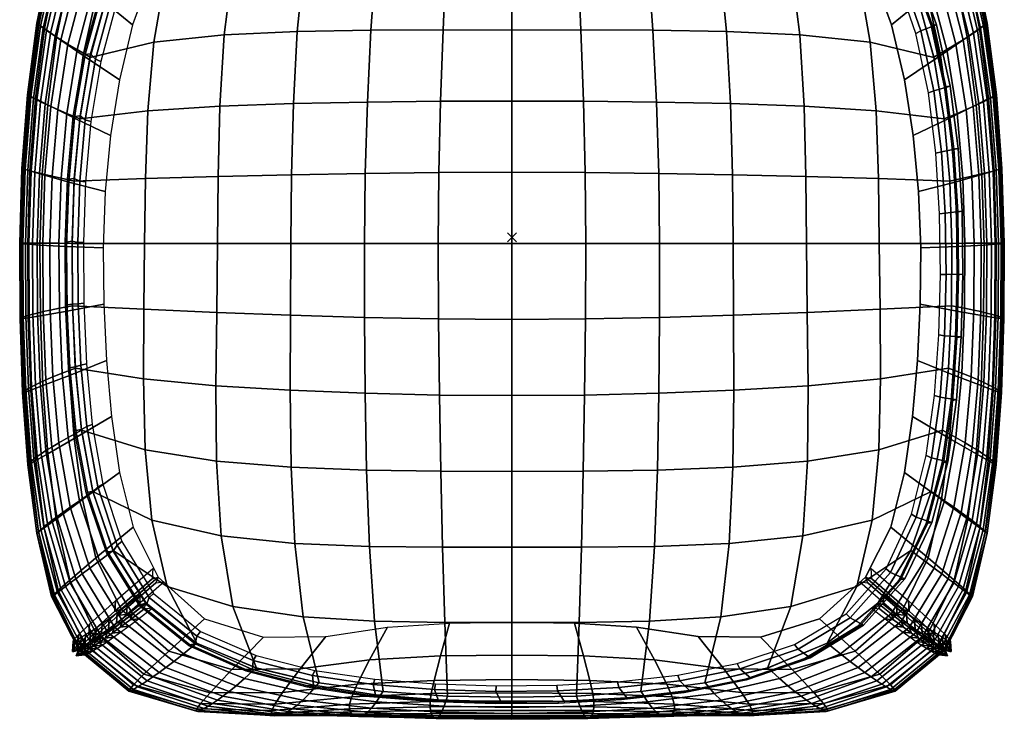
# Model space of a CAD drawing. Header units: inches. Extents: x -28 to 347, y 450 to 546.
# Tile 19 of 30: x 319 to 341, y 491 to 506. Entities that reach past the tile are written whole.
import ezdxf

# ---------------------------------------------------------------- set-up
doc = ezdxf.new("R2010")
doc.units = ezdxf.units.IN
doc.header["$MEASUREMENT"] = 0
doc.header["$PDMODE"] = 3
doc.header["$PDSIZE"] = 0.1
for name, color, linetype in [('A-FURN-3-NODE', 7, 'Continuous'), ('A-FURN-3-OPENEST-SEAT-FABRIC-BASE', 144, 'Continuous'), ('A-FURN-3-OPENEST-SEAT-FABRIC-SURFACE', 141, 'Continuous'), ('A-FURN-3-OPENEST-SEAT-FRAME', 254, 'Continuous'), ('A-FURN-3-OPENEST-SEAT-THREAD', 254, 'Continuous')]:
    doc.layers.add(name, color=color, linetype=linetype)

# ---------------------------------------------------------------- blocks, each defined once
blk = doc.blocks.new('SOPN-XX-3D-3')
at = {"layer": 'A-FURN-3-NODE'}
blk.add_point((0, 0), dxfattribs=at)
at = {"layer": 'A-FURN-3-OPENEST-SEAT-FRAME'}
for points, invisible_edges in [([(-1.272, 8.553), (-2.545, 8.468), (-2.769, -8.67, 0), (-1.384, -8.582, 0)], 10), ([(0.003, 8.58), (-1.272, 8.553), (-1.384, -8.582, 0), (0.003, -8.56, 0)], 10), ([(0.003, -8.56, 0), (0.003, 8.58), (1.279, 8.553), (1.39, -8.582, 0)], 5), ([(1.39, -8.582, 0), (1.279, 8.553), (2.551, 8.468), (2.775, -8.67, 0)], 5), ([(-2.769, -8.67, 0), (-2.545, 8.468), (-3.811, 8.312), (-4.14, -8.875, 0)], 5), ([(4.147, -8.875, 0), (2.775, -8.67, 0), (2.551, 8.468), (3.817, 8.312)], 10), ([(-5.061, 8.058), (-5.523, -8.893, 0), (-4.14, -8.875, 0), (-3.811, 8.312)], 5), ([(3.817, 8.312), (5.067, 8.058), (5.529, -8.893, 0), (4.147, -8.875, 0)], 10), ([(-5.523, -8.893, 0), (-5.061, 8.058), (-6.268, 7.65), (-6.839, -8.484, 0)], 5), ([(6.845, -8.484, 0), (5.529, -8.893, 0), (5.067, 8.058), (6.274, 7.65)], 10), ([(-7.328, 6.953), (-7.863, -7.556, 0), (-6.839, -8.484, 0), (-6.268, 7.65)], 5), ([(6.274, 7.65), (7.334, 6.953), (7.869, -7.556, 0), (6.845, -8.484, 0)], 10), ([(-7.863, -7.556, 0), (-7.328, 6.953), (-8.005, 5.904, 0), (-8.425, -6.443, 0)], 5), ([(8.431, -6.443, 0), (7.869, -7.556, 0), (7.334, 6.953), (8.012, 5.904, 0)], 10), ([(-8.436, 4.728, 0), (-8.724, -5.227, 0), (-8.425, -6.443, 0), (-8.005, 5.904, 0)], 5), ([(8.012, 5.904, 0), (8.443, 4.728, 0), (8.731, -5.227, 0), (8.431, -6.443, 0)], 10), ([(-8.724, -5.227, 0), (-8.436, 4.728, 0), (-8.728, 3.509, 0), (-8.906, -3.986, 0)], 5), ([(8.913, -3.986, 0), (8.731, -5.227, 0), (8.443, 4.728, 0), (8.734, 3.509, 0)], 10), ([(-8.923, 2.27, 0), (-9.017, -2.737), (-8.906, -3.986, 0), (-8.728, 3.509, 0)], 5), ([(8.734, 3.509, 0), (8.929, 2.27, 0), (9.023, -2.737), (8.913, -3.986, 0)], 10), ([(-9.017, -2.737), (-8.923, 2.27, 0), (-9.041, 1.022, 0), (-9.075, -1.485, 0)], 5), ([(9.081, -1.485, 0), (9.023, -2.737), (8.929, 2.27, 0), (9.047, 1.022, 0)], 10), ([(-9.088, -0.231, 0), (-9.075, -1.485, 0), (-9.075, -1.485, 0), (-9.041, 1.022, 0)], 4), ([(9.047, 1.022, 0), (9.094, -0.231, 0), (9.081, -1.485, 0)], 8)]:
    blk.add_3dface(points, dxfattribs=dict(at, invisible_edges=invisible_edges))
at = {"layer": 'A-FURN-3-OPENEST-SEAT-FABRIC-BASE'}
mesh = blk.add_polymesh((13, 17), dxfattribs=at)
for k, corner in enumerate([(-7.863, -7.556, 0), (-8.688, -8.273, 0.231), (-9.263, -8.787, 1.028), (-9.513, -9.026, 2.098), (-9.613, -9.136, 3.215), (-9.633, -9.177, 4.342), (-9.602, -9.174, 5.47), (-9.537, -9.142, 6.595), (-9.453, -9.093, 7.719), (-9.355, -9.032, 8.841), (-9.245, -8.961, 9.962), (-9.123, -8.88, 11.08), (-8.987, -8.786, 12.196), (-8.832, -8.675, 13.308), (-8.652, -8.543, 14.413), (-8.431, -8.375, 15.507), (-8.13, -8.138, 16.566), (-8.425, -6.443, 0), (-9.251, -7.131, 0.23), (-9.833, -7.623, 1.026), (-10.091, -7.849, 2.096), (-10.202, -7.953, 3.214), (-10.236, -7.99, 4.341), (-10.219, -7.984, 5.468), (-10.171, -7.951, 6.594), (-10.103, -7.9, 7.718), (-10.021, -7.839, 8.84), (-9.928, -7.768, 9.961), (-9.821, -7.687, 11.079), (-9.698, -7.594, 12.195), (-9.555, -7.486, 13.307), (-9.383, -7.358, 14.413), (-9.168, -7.196, 15.506), (-8.869, -6.967, 16.566), (-8.724, -5.227, 0), (-9.551, -5.833, 0.229), (-10.137, -6.265, 1.022), (-10.403, -6.462, 2.092), (-10.524, -6.551, 3.21), (-10.568, -6.582, 4.337), (-10.564, -6.574, 5.465), (-10.529, -6.542, 6.591), (-10.474, -6.495, 7.715), (-10.407, -6.437, 8.838), (-10.327, -6.372, 9.959), (-10.232, -6.298, 11.078), (-10.121, -6.214, 12.194), (-9.987, -6.116, 13.306), (-9.823, -6.001, 14.412), (-9.613, -5.857, 15.506), (-9.316, -5.655, 16.566), (-8.906, -3.986, 0), (-9.731, -4.471, 0.227), (-10.321, -4.811, 1.016), (-10.59, -4.966, 2.085), (-10.715, -5.035, 3.204), (-10.765, -5.057, 4.331), (-10.766, -5.048, 5.46), (-10.738, -5.019, 6.586), (-10.69, -4.979, 7.711), (-10.629, -4.93, 8.834), (-10.556, -4.875, 9.955), (-10.468, -4.813, 11.075), (-10.362, -4.743, 12.192), (-10.234, -4.663, 13.305), (-10.074, -4.569, 14.411), (-9.867, -4.453, 15.506), (-9.571, -4.29, 16.566), (-9.017, -2.737, 0), (-9.839, -3.068, 0.224), (-10.429, -3.297, 1.009), (-10.701, -3.398, 2.077), (-10.827, -3.443, 3.196), (-10.878, -3.456, 4.324), (-10.882, -3.448, 5.453), (-10.855, -3.426, 6.58), (-10.81, -3.396, 7.705), (-10.751, -3.36, 8.829), (-10.681, -3.32, 9.951), (-10.595, -3.276, 11.071), (-10.492, -3.225, 12.189), (-10.365, -3.169, 13.303), (-10.207, -3.102, 14.41), (-10.002, -3.021, 15.505), (-9.708, -2.909, 16.566), (-9.075, -1.485, 0), (-9.893, -1.642, 0.221), (-10.484, -1.743, 1), (-10.757, -1.786, 2.068), (-10.882, -1.805, 3.187), (-10.934, -1.808, 4.316), (-10.937, -1.802, 5.445), (-10.911, -1.79, 6.573), (-10.866, -1.773, 7.699), (-10.808, -1.753, 8.824), (-10.737, -1.732, 9.947), (-10.652, -1.708, 11.067), (-10.55, -1.681, 12.186), (-10.424, -1.651, 13.3), (-10.267, -1.617, 14.408), (-10.062, -1.576, 15.504), (-9.769, -1.521, 16.566), (-9.088, -0.231, 0), (-9.903, -0.205, 0.217), (-10.495, -0.171, 0.991), (-10.768, -0.151, 2.058), (-10.893, -0.143, 3.178), (-10.943, -0.138, 4.307), (-10.946, -0.134, 5.437), (-10.919, -0.132, 6.566), (-10.874, -0.13, 7.693), (-10.815, -0.128, 8.818), (-10.745, -0.127, 9.942), (-10.66, -0.126, 11.063), (-10.558, -0.125, 12.182), (-10.432, -0.124, 13.298), (-10.276, -0.125, 14.407), (-10.072, -0.127, 15.503), (-9.78, -0.133, 16.566), (-9.041, 1.022, 0), (-9.852, 1.232, 0.214), (-10.445, 1.401, 0.982), (-10.718, 1.482, 2.048), (-10.842, 1.518, 3.168), (-10.892, 1.532, 4.298), (-10.895, 1.532, 5.429), (-10.868, 1.525, 6.559), (-10.823, 1.512, 7.686), (-10.765, 1.495, 8.812), (-10.694, 1.477, 9.937), (-10.61, 1.456, 11.059), (-10.508, 1.431, 12.179), (-10.383, 1.402, 13.295), (-10.227, 1.367, 14.405), (-10.025, 1.321, 15.503), (-9.734, 1.255, 16.566), (-8.923, 2.27, 0), (-9.73, 2.654, 0.211), (-10.323, 2.95, 0.973), (-10.597, 3.09, 2.039), (-10.72, 3.152, 3.159), (-10.769, 3.175, 4.29), (-10.771, 3.174, 5.422), (-10.743, 3.157, 6.552), (-10.697, 3.131, 7.68), (-10.638, 3.098, 8.807), (-10.568, 3.061, 9.932), (-10.483, 3.019, 11.055), (-10.381, 2.971, 12.176), (-10.256, 2.914, 13.293), (-10.1, 2.847, 14.404), (-9.898, 2.761, 15.502), (-9.609, 2.638, 16.566), (-8.728, 3.509, 0), (-9.531, 4.046, 0.208), (-10.124, 4.454, 0.966), (-10.396, 4.647, 2.031), (-10.517, 4.733, 3.152), (-10.563, 4.765, 4.283), (-10.562, 4.762, 5.415), (-10.531, 4.739, 6.546), (-10.482, 4.702, 7.675), (-10.42, 4.656, 8.802), (-10.347, 4.604, 9.928), (-10.259, 4.545, 11.052), (-10.155, 4.477, 12.173), (-10.028, 4.397, 13.291), (-9.872, 4.302, 14.402), (-9.669, 4.181, 15.501), (-9.381, 4.008, 16.566), (-8.436, 4.728, 0), (-9.237, 5.387, 0.206), (-9.828, 5.886, 0.96), (-10.097, 6.122, 2.024), (-10.212, 6.227, 3.145), (-10.252, 6.268, 4.277), (-10.244, 6.266, 5.41), (-10.206, 6.238, 6.541), (-10.15, 6.194, 7.67), (-10.081, 6.14, 8.798), (-10.001, 6.077, 9.925), (-9.907, 6.005, 11.049), (-9.797, 5.922, 12.171), (-9.666, 5.825, 13.289), (-9.507, 5.708, 14.401), (-9.302, 5.559, 15.501), (-9.014, 5.346, 16.566), (-8.005, 5.904, 0), (-8.803, 6.645, 0.204), (-9.39, 7.204, 0.956), (-9.653, 7.469, 2.02), (-9.76, 7.588, 3.141), (-9.79, 7.635, 4.273), (-9.771, 7.635, 5.406), (-9.722, 7.605, 6.538), (-9.653, 7.558, 7.667), (-9.573, 7.499, 8.796), (-9.481, 7.43, 9.922), (-9.377, 7.351, 11.047), (-9.257, 7.26, 12.17), (-9.118, 7.152, 13.288), (-8.953, 7.022, 14.4), (-8.745, 6.855, 15.5), (-8.455, 6.616, 16.566), (-7.328, 6.953, 0), (-8.123, 7.723, 0.204), (-8.706, 8.305, 0.954), (-8.962, 8.582, 2.018), (-9.06, 8.709, 3.14), (-9.08, 8.761, 4.272), (-9.049, 8.765, 5.405), (-8.987, 8.738, 6.537), (-8.906, 8.693, 7.666), (-8.813, 8.636, 8.795), (-8.708, 8.569, 9.922), (-8.593, 8.49, 11.047), (-8.463, 8.398, 12.169), (-8.315, 8.289, 13.288), (-8.143, 8.155, 14.4), (-7.931, 7.984, 15.5), (-7.64, 7.735, 16.566)]):
    mesh.set_mesh_vertex(divmod(k, 17), corner)
mesh = blk.add_polymesh((13, 17), dxfattribs=at)
for k, corner in enumerate([(8.136, -8.138, 16.566), (8.437, -8.375, 15.507), (8.658, -8.543, 14.413), (8.839, -8.675, 13.308), (8.993, -8.786, 12.196), (9.13, -8.88, 11.08), (9.251, -8.961, 9.962), (9.361, -9.032, 8.841), (9.459, -9.093, 7.719), (9.544, -9.142, 6.595), (9.608, -9.174, 5.47), (9.639, -9.177, 4.342), (9.619, -9.136, 3.215), (9.519, -9.026, 2.098), (9.27, -8.787, 1.028), (8.694, -8.273, 0.231), (7.869, -7.556, 0), (8.875, -6.967, 16.566), (9.174, -7.196, 15.506), (9.389, -7.358, 14.413), (9.561, -7.486, 13.307), (9.704, -7.594, 12.195), (9.827, -7.687, 11.079), (9.934, -7.768, 9.961), (10.027, -7.839, 8.84), (10.109, -7.9, 7.718), (10.177, -7.951, 6.594), (10.225, -7.984, 5.468), (10.242, -7.99, 4.341), (10.208, -7.953, 3.214), (10.097, -7.849, 2.096), (9.839, -7.623, 1.026), (9.257, -7.131, 0.23), (8.431, -6.443, 0), (9.323, -5.655, 16.566), (9.619, -5.857, 15.506), (9.829, -6.001, 14.412), (9.993, -6.116, 13.306), (10.127, -6.214, 12.194), (10.239, -6.298, 11.078), (10.333, -6.372, 9.959), (10.413, -6.437, 8.838), (10.481, -6.495, 7.715), (10.535, -6.542, 6.591), (10.57, -6.574, 5.465), (10.574, -6.582, 4.337), (10.53, -6.551, 3.21), (10.41, -6.462, 2.092), (10.144, -6.265, 1.022), (9.557, -5.833, 0.229), (8.731, -5.227, 0), (9.578, -4.29, 16.566), (9.873, -4.453, 15.506), (10.08, -4.569, 14.411), (10.24, -4.663, 13.305), (10.368, -4.743, 12.192), (10.474, -4.813, 11.075), (10.562, -4.875, 9.955), (10.635, -4.93, 8.834), (10.696, -4.979, 7.711), (10.744, -5.019, 6.586), (10.773, -5.048, 5.46), (10.771, -5.057, 4.331), (10.721, -5.035, 3.204), (10.597, -4.966, 2.085), (10.327, -4.811, 1.016), (9.737, -4.471, 0.227), (8.913, -3.986, 0), (9.714, -2.909, 16.566), (10.008, -3.021, 15.505), (10.213, -3.102, 14.41), (10.372, -3.169, 13.303), (10.498, -3.225, 12.189), (10.601, -3.276, 11.071), (10.687, -3.32, 9.951), (10.758, -3.36, 8.829), (10.816, -3.396, 7.705), (10.862, -3.426, 6.58), (10.888, -3.448, 5.453), (10.884, -3.456, 4.324), (10.833, -3.443, 3.196), (10.707, -3.398, 2.077), (10.436, -3.297, 1.009), (9.845, -3.068, 0.224), (9.023, -2.737), (9.776, -1.521, 16.566), (10.068, -1.576, 15.504), (10.273, -1.617, 14.408), (10.43, -1.651, 13.3), (10.556, -1.681, 12.186), (10.659, -1.708, 11.067), (10.743, -1.732, 9.947), (10.814, -1.753, 8.824), (10.872, -1.773, 7.699), (10.917, -1.79, 6.573), (10.943, -1.802, 5.445), (10.94, -1.808, 4.316), (10.888, -1.805, 3.187), (10.763, -1.786, 2.068), (10.491, -1.743, 1), (9.899, -1.642, 0.221), (9.081, -1.485, 0), (9.787, -0.133, 16.566), (10.078, -0.127, 15.503), (10.282, -0.125, 14.407), (10.438, -0.124, 13.298), (10.564, -0.125, 12.182), (10.666, -0.126, 11.063), (10.751, -0.127, 9.942), (10.822, -0.128, 8.818), (10.88, -0.13, 7.693), (10.926, -0.132, 6.566), (10.952, -0.134, 5.437), (10.949, -0.138, 4.307), (10.899, -0.143, 3.178), (10.774, -0.151, 2.058), (10.501, -0.171, 0.991), (9.909, -0.205, 0.217), (9.094, -0.231, 0), (9.74, 1.255, 16.566), (10.031, 1.321, 15.503), (10.233, 1.367, 14.405), (10.389, 1.402, 13.295), (10.514, 1.431, 12.179), (10.616, 1.456, 11.059), (10.701, 1.477, 9.937), (10.771, 1.495, 8.812), (10.829, 1.512, 7.686), (10.874, 1.525, 6.559), (10.901, 1.532, 5.429), (10.899, 1.532, 4.298), (10.848, 1.518, 3.168), (10.724, 1.482, 2.048), (10.451, 1.401, 0.982), (9.858, 1.232, 0.214), (9.047, 1.022, 0), (9.615, 2.638, 16.566), (9.905, 2.761, 15.502), (10.107, 2.847, 14.404), (10.262, 2.914, 13.293), (10.387, 2.971, 12.176), (10.489, 3.019, 11.055), (10.574, 3.061, 9.932), (10.645, 3.098, 8.807), (10.703, 3.131, 7.68), (10.75, 3.157, 6.552), (10.777, 3.174, 5.422), (10.775, 3.175, 4.29), (10.726, 3.152, 3.159), (10.603, 3.09, 2.039), (10.33, 2.95, 0.973), (9.736, 2.654, 0.211), (8.929, 2.27, 0), (9.387, 4.008, 16.566), (9.676, 4.181, 15.501), (9.878, 4.302, 14.402), (10.035, 4.397, 13.291), (10.161, 4.477, 12.173), (10.265, 4.545, 11.052), (10.353, 4.604, 9.928), (10.426, 4.656, 8.802), (10.488, 4.702, 7.675), (10.538, 4.739, 6.546), (10.568, 4.762, 5.415), (10.57, 4.765, 4.283), (10.523, 4.733, 3.152), (10.403, 4.647, 2.031), (10.13, 4.454, 0.966), (9.537, 4.046, 0.208), (8.734, 3.509, 0), (9.02, 5.346, 16.566), (9.309, 5.559, 15.501), (9.513, 5.708, 14.401), (9.673, 5.825, 13.289), (9.804, 5.922, 12.171), (9.913, 6.005, 11.049), (10.007, 6.077, 9.925), (10.087, 6.14, 8.798), (10.156, 6.194, 7.67), (10.213, 6.238, 6.541), (10.25, 6.266, 5.41), (10.258, 6.268, 4.277), (10.218, 6.227, 3.145), (10.103, 6.122, 2.024), (9.834, 5.886, 0.96), (9.243, 5.387, 0.206), (8.443, 4.728, 0), (8.461, 6.616, 16.566), (8.751, 6.855, 15.5), (8.959, 7.022, 14.4), (9.125, 7.152, 13.288), (9.264, 7.26, 12.17), (9.383, 7.351, 11.047), (9.487, 7.43, 9.922), (9.579, 7.499, 8.796), (9.66, 7.558, 7.667), (9.728, 7.605, 6.538), (9.777, 7.635, 5.406), (9.796, 7.635, 4.273), (9.766, 7.588, 3.141), (9.659, 7.469, 2.02), (9.396, 7.204, 0.956), (8.809, 6.645, 0.204), (8.012, 5.904, 0), (7.646, 7.735, 16.566), (7.937, 7.984, 15.5), (8.149, 8.155, 14.4), (8.321, 8.289, 13.288), (8.469, 8.398, 12.169), (8.599, 8.49, 11.047), (8.715, 8.569, 9.922), (8.819, 8.636, 8.795), (8.912, 8.693, 7.666), (8.994, 8.738, 6.537), (9.055, 8.765, 5.405), (9.086, 8.761, 4.272), (9.066, 8.709, 3.14), (8.968, 8.582, 2.018), (8.712, 8.305, 0.954), (8.129, 7.723, 0.204), (7.334, 6.953)]):
    mesh.set_mesh_vertex(divmod(k, 17), corner)
mesh = blk.add_polymesh((13, 17), dxfattribs=at)
for k, corner in enumerate([(-8.13, -8.138, 16.566), (-8.431, -8.375, 15.507), (-8.652, -8.543, 14.413), (-8.832, -8.675, 13.308), (-8.987, -8.786, 12.196), (-9.123, -8.88, 11.08), (-9.245, -8.961, 9.962), (-9.355, -9.032, 8.841), (-9.453, -9.093, 7.719), (-9.537, -9.142, 6.595), (-9.602, -9.174, 5.47), (-9.633, -9.177, 4.342), (-9.613, -9.136, 3.215), (-9.513, -9.026, 2.098), (-9.263, -8.787, 1.028), (-8.688, -8.273, 0.231), (-7.863, -7.556, 0), (-7.01, -9.025, 16.566), (-7.3, -9.264, 15.507), (-7.515, -9.432, 14.413), (-7.693, -9.567, 13.308), (-7.847, -9.68, 12.196), (-7.984, -9.777, 11.08), (-8.108, -9.861, 9.962), (-8.221, -9.936, 8.841), (-8.324, -10.001, 7.719), (-8.413, -10.054, 6.595), (-8.482, -10.089, 5.47), (-8.52, -10.096, 4.342), (-8.507, -10.057, 3.215), (-8.416, -9.95, 2.098), (-8.181, -9.714, 1.028), (-7.63, -9.201, 0.231), (-6.839, -8.484, 0), (-5.686, -9.577, 16.566), (-5.943, -9.814, 15.507), (-6.133, -9.978, 14.413), (-6.29, -10.105, 13.308), (-6.426, -10.209, 12.196), (-6.547, -10.295, 11.08), (-6.657, -10.368, 9.962), (-6.756, -10.43, 8.841), (-6.845, -10.481, 7.719), (-6.923, -10.521, 6.595), (-6.984, -10.543, 5.47), (-7.016, -10.538, 4.342), (-7.004, -10.489, 3.215), (-6.923, -10.372, 2.098), (-6.713, -10.129, 1.028), (-6.225, -9.611, 0.231), (-5.523, -8.893), (-4.29, -9.911, 16.566), (-4.497, -10.143, 15.507), (-4.65, -10.296, 14.413), (-4.776, -10.407, 13.308), (-4.884, -10.488, 12.196), (-4.981, -10.547, 11.08), (-5.067, -10.59, 9.962), (-5.146, -10.62, 8.841), (-5.216, -10.639, 7.719), (-5.278, -10.646, 6.595), (-5.325, -10.637, 5.47), (-5.35, -10.602, 4.342), (-5.338, -10.526, 3.215), (-5.272, -10.387, 2.098), (-5.102, -10.126, 1.028), (-4.707, -9.598, 0.231), (-4.14, -8.875, 0), (-2.866, -10.104, 16.566), (-3.012, -10.333, 15.507), (-3.119, -10.473, 14.413), (-3.207, -10.563, 13.308), (-3.284, -10.619, 12.196), (-3.352, -10.648, 11.08), (-3.413, -10.658, 9.962), (-3.469, -10.652, 8.841), (-3.519, -10.633, 7.719), (-3.562, -10.603, 6.595), (-3.596, -10.557, 5.47), (-3.614, -10.489, 4.342), (-3.607, -10.383, 3.215), (-3.56, -10.218, 2.098), (-3.442, -9.938, 1.028), (-3.165, -9.397, 0.231), (-2.769, -8.67, 0), (-1.433, -10.202, 16.566), (-1.508, -10.428, 15.507), (-1.563, -10.563, 14.413), (-1.609, -10.644, 13.308), (-1.648, -10.688, 12.196), (-1.683, -10.703, 11.08), (-1.715, -10.697, 9.962), (-1.744, -10.674, 8.841), (-1.769, -10.638, 7.719), (-1.792, -10.59, 6.595), (-1.809, -10.528, 5.47), (-1.819, -10.444, 4.342), (-1.815, -10.324, 3.215), (-1.791, -10.147, 2.098), (-1.73, -9.858, 1.028), (-1.588, -9.311, 0.231), (-1.384, -8.582, 0), (0.003, -10.231, 16.566), (0.003, -10.456, 15.507), (0.003, -10.589, 14.413), (0.003, -10.668, 13.308), (0.003, -10.709, 12.196), (0.003, -10.72, 11.08), (0.003, -10.71, 9.962), (0.003, -10.682, 8.841), (0.003, -10.641, 7.719), (0.003, -10.589, 6.595), (0.003, -10.522, 5.47), (0.003, -10.434, 4.342), (0.003, -10.31, 3.215), (0.003, -10.13, 2.098), (0.003, -9.838, 1.028), (0.003, -9.29, 0.231), (0.003, -8.56, 0), (1.439, -10.202, 16.566), (1.514, -10.428, 15.507), (1.569, -10.563, 14.413), (1.615, -10.644, 13.308), (1.654, -10.688, 12.196), (1.689, -10.703, 11.08), (1.721, -10.697, 9.962), (1.75, -10.674, 8.841), (1.776, -10.638, 7.719), (1.798, -10.59, 6.595), (1.816, -10.528, 5.47), (1.825, -10.444, 4.342), (1.821, -10.324, 3.215), (1.798, -10.147, 2.098), (1.737, -9.858, 1.028), (1.595, -9.311, 0.231), (1.39, -8.582, 0), (2.873, -10.104, 16.566), (3.018, -10.333, 15.507), (3.125, -10.473, 14.413), (3.214, -10.563, 13.308), (3.29, -10.619, 12.196), (3.358, -10.648, 11.08), (3.419, -10.658, 9.962), (3.475, -10.652, 8.841), (3.525, -10.633, 7.719), (3.569, -10.603, 6.595), (3.602, -10.557, 5.47), (3.62, -10.489, 4.342), (3.613, -10.383, 3.215), (3.567, -10.218, 2.098), (3.448, -9.938, 1.028), (3.172, -9.397, 0.231), (2.775, -8.67, 0), (4.296, -9.911, 16.566), (4.503, -10.143, 15.507), (4.656, -10.296, 14.413), (4.782, -10.407, 13.308), (4.891, -10.488, 12.196), (4.987, -10.547, 11.08), (5.073, -10.59, 9.962), (5.152, -10.62, 8.841), (5.223, -10.639, 7.719), (5.284, -10.646, 6.595), (5.331, -10.637, 5.47), (5.356, -10.602, 4.342), (5.345, -10.526, 3.215), (5.278, -10.387, 2.098), (5.108, -10.126, 1.028), (4.713, -9.598, 0.231), (4.147, -8.875, 0), (5.692, -9.577, 16.566), (5.95, -9.814, 15.507), (6.14, -9.978, 14.413), (6.297, -10.105, 13.308), (6.433, -10.209, 12.196), (6.554, -10.295, 11.08), (6.663, -10.368, 9.962), (6.762, -10.43, 8.841), (6.851, -10.481, 7.719), (6.93, -10.521, 6.595), (6.99, -10.543, 5.47), (7.023, -10.538, 4.342), (7.01, -10.489, 3.215), (6.929, -10.372, 2.098), (6.72, -10.129, 1.028), (6.231, -9.611, 0.231), (5.529, -8.893, 0), (7.016, -9.025, 16.566), (7.306, -9.264, 15.507), (7.521, -9.432, 14.413), (7.699, -9.567, 13.308), (7.853, -9.68, 12.196), (7.99, -9.777, 11.08), (8.115, -9.861, 9.962), (8.227, -9.936, 8.841), (8.33, -10.001, 7.719), (8.419, -10.054, 6.595), (8.488, -10.089, 5.47), (8.526, -10.096, 4.342), (8.513, -10.057, 3.215), (8.423, -9.95, 2.098), (8.187, -9.714, 1.028), (7.637, -9.201, 0.231), (6.845, -8.484, 0), (8.136, -8.138, 16.566), (8.437, -8.375, 15.507), (8.658, -8.543, 14.413), (8.839, -8.675, 13.308), (8.993, -8.786, 12.196), (9.13, -8.88, 11.08), (9.251, -8.961, 9.962), (9.361, -9.032, 8.841), (9.459, -9.093, 7.719), (9.544, -9.142, 6.595), (9.608, -9.174, 5.47), (9.639, -9.177, 4.342), (9.619, -9.136, 3.215), (9.519, -9.026, 2.098), (9.27, -8.787, 1.028), (8.694, -8.273, 0.231), (7.869, -7.556, 0)]):
    mesh.set_mesh_vertex(divmod(k, 17), corner)
at = {"layer": 'A-FURN-3-OPENEST-SEAT-FABRIC-SURFACE'}
mesh = blk.add_polymesh((13, 13), dxfattribs=at)
for k, corner in enumerate([(-8.13, -8.138, 16.566), (-7.005, -9.028, 16.566), (-5.68, -9.579, 16.566), (-4.284, -9.911, 16.566), (-2.863, -10.105, 16.566), (-1.431, -10.202, 16.566), (0.003, -10.231, 16.566), (1.438, -10.202, 16.566), (2.869, -10.105, 16.566), (4.291, -9.911, 16.566), (5.686, -9.579, 16.566), (7.011, -9.028, 16.566), (8.136, -8.138, 16.566), (-8.87, -6.964, 16.566), (-7.663, -7.763, 16.606), (-6.202, -8.211, 16.668), (-4.64, -8.438, 16.74), (-3.054, -8.536, 16.807), (-1.492, -8.564, 16.857), (0.003, -8.565, 16.877), (1.499, -8.564, 16.857), (3.06, -8.536, 16.807), (4.646, -8.438, 16.74), (6.208, -8.211, 16.668), (7.669, -7.763, 16.606), (8.876, -6.964, 16.566), (-9.317, -5.651, 16.566), (-8.009, -6.287, 16.667), (-6.466, -6.638, 16.789), (-4.827, -6.809, 16.914), (-3.167, -6.878, 17.023), (-1.541, -6.892, 17.102), (0.003, -6.891, 17.132), (1.547, -6.892, 17.102), (3.173, -6.878, 17.023), (4.834, -6.809, 16.914), (6.473, -6.638, 16.789), (8.015, -6.287, 16.667), (9.323, -5.651, 16.566), (-9.572, -4.287, 16.566), (-8.157, -4.723, 16.737), (-6.569, -4.975, 16.911), (-4.908, -5.111, 17.074), (-3.23, -5.177, 17.206), (-1.581, -5.203, 17.297), (0.003, -5.208, 17.333), (1.587, -5.203, 17.297), (3.236, -5.177, 17.206), (4.914, -5.111, 17.074), (6.575, -4.975, 16.911), (8.163, -4.723, 16.737), (9.578, -4.287, 16.566), (-9.708, -2.906, 16.566), (-8.195, -3.142, 16.801), (-6.583, -3.298, 17.016), (-4.929, -3.401, 17.201), (-3.263, -3.468, 17.34), (-1.611, -3.507, 17.431), (0.003, -3.519, 17.466), (1.617, -3.507, 17.431), (3.269, -3.468, 17.34), (4.935, -3.401, 17.201), (6.589, -3.298, 17.016), (8.201, -3.142, 16.801), (9.714, -2.906, 16.566), (-9.769, -1.52, 16.566), (-8.183, -1.597, 16.849), (-6.562, -1.666, 17.09), (-4.923, -1.727, 17.286), (-3.276, -1.778, 17.424), (-1.631, -1.813, 17.511), (0.003, -1.827, 17.544), (1.637, -1.813, 17.511), (3.282, -1.778, 17.424), (4.929, -1.727, 17.286), (6.569, -1.666, 17.09), (8.19, -1.597, 16.849), (9.776, -1.52, 16.566), (-9.78, -0.133, 16.566), (-8.167, -0.133, 16.868), (-6.544, -0.133, 17.117), (-4.914, -0.133, 17.315), (-3.278, -0.133, 17.451), (-1.638, -0.133, 17.535), (0.003, -0.133, 17.566), (1.645, -0.133, 17.535), (3.284, -0.133, 17.451), (4.92, -0.133, 17.315), (6.55, -0.133, 17.117), (8.173, -0.133, 16.868), (9.787, -0.133, 16.566), (-9.734, 1.254, 16.566), (-8.149, 1.312, 16.848), (-6.532, 1.357, 17.085), (-4.899, 1.394, 17.277), (-3.26, 1.424, 17.411), (-1.623, 1.444, 17.494), (0.003, 1.452, 17.526), (1.629, 1.444, 17.494), (3.266, 1.424, 17.411), (4.906, 1.394, 17.277), (6.538, 1.357, 17.085), (8.155, 1.312, 16.848), (9.741, 1.254, 16.566), (-9.609, 2.636, 16.566), (-8.095, 2.818, 16.799), (-6.495, 2.918, 17.008), (-4.858, 2.978, 17.186), (-3.212, 3.012, 17.318), (-1.584, 3.03, 17.404), (0.003, 3.035, 17.437), (1.59, 3.03, 17.404), (3.218, 3.012, 17.318), (4.864, 2.978, 17.186), (6.501, 2.918, 17.008), (8.101, 2.818, 16.799), (9.615, 2.636, 16.566), (-9.381, 4.005, 16.566), (-7.965, 4.344, 16.734), (-6.398, 4.507, 16.902), (-4.771, 4.583, 17.057), (-3.133, 4.612, 17.181), (-1.529, 4.616, 17.266), (0.003, 4.614, 17.299), (1.535, 4.616, 17.266), (3.139, 4.612, 17.181), (4.777, 4.583, 17.057), (6.404, 4.507, 16.902), (7.971, 4.344, 16.734), (9.388, 4.005, 16.566), (-9.015, 5.343, 16.566), (-7.706, 5.841, 16.665), (-6.198, 6.072, 16.781), (-4.614, 6.171, 16.899), (-3.018, 6.199, 17.001), (-1.463, 6.194, 17.075), (0.003, 6.187, 17.103), (1.469, 6.194, 17.075), (3.025, 6.199, 17.001), (4.62, 6.171, 16.899), (6.204, 6.072, 16.781), (7.712, 5.841, 16.665), (9.021, 5.343, 16.566), (-8.456, 6.613, 16.566), (-7.251, 7.242, 16.605), (-5.84, 7.547, 16.664), (-4.356, 7.691, 16.731), (-2.858, 7.746, 16.794), (-1.392, 7.756, 16.84), (0.003, 7.753, 16.859), (1.398, 7.756, 16.84), (2.865, 7.746, 16.794), (4.362, 7.691, 16.731), (5.846, 7.547, 16.664), (7.258, 7.242, 16.605), (8.462, 6.613, 16.566), (-7.64, 7.735, 16.566), (-6.52, 8.44, 16.566), (-5.257, 8.833, 16.566), (-3.956, 9.071, 16.566), (-2.641, 9.213, 16.566), (-1.32, 9.288, 16.566), (0.003, 9.311, 16.566), (1.326, 9.288, 16.566), (2.647, 9.213, 16.566), (3.962, 9.071, 16.566), (5.263, 8.833, 16.566), (6.526, 8.44, 16.566), (7.646, 7.735, 16.566)]):
    mesh.set_mesh_vertex(divmod(k, 13), corner)
at = {"layer": 'A-FURN-3-OPENEST-SEAT-THREAD'}
mesh = blk.add_polymesh((2, 48), dxfattribs=dict(at, n_close=True))
for k, corner in enumerate([(-6.556, 8.591, 16.504), (-5.214, 8.999, 16.504), (-3.832, 9.241, 16.504), (-2.435, 9.38, 16.504), (-1.034, 9.448, 16.504), (0.37, 9.459, 16.504), (1.772, 9.418, 16.504), (3.171, 9.313, 16.504), (4.561, 9.119, 16.504), (5.922, 8.79, 16.504), (7.186, 8.207, 16.504), (8.185, 7.258, 16.504), (8.88, 6.048, 16.504), (9.35, 4.729, 16.504), (9.652, 3.36, 16.504), (9.831, 1.969, 16.504), (9.918, 0.569, 16.504), (9.936, -0.834, 16.504), (9.899, -2.237, 16.504), (9.798, -3.636, 16.504), (9.598, -5.024, 16.504), (9.24, -6.378, 16.504), (8.637, -7.634, 16.504), (7.716, -8.667, 16.504), (6.531, -9.395, 16.504), (5.209, -9.852, 16.504), (3.835, -10.13, 16.504), (2.441, -10.289, 16.504), (1.04, -10.365, 16.504), (-0.363, -10.379, 16.504), (-1.766, -10.335, 16.504), (-3.164, -10.22, 16.504), (-4.551, -10.007, 16.504), (-5.906, -9.652, 16.504), (-7.184, -9.083, 16.504), (-8.273, -8.201, 16.504), (-9.017, -7.012, 16.504), (-9.469, -5.683, 16.504), (-9.726, -4.303, 16.504), (-9.863, -2.907, 16.504), (-9.925, -1.505, 16.504), (-9.935, -0.101, 16.504), (-9.886, 1.302, 16.504), (-9.756, 2.699, 16.504), (-9.521, 4.082, 16.504), (-9.144, 5.434, 16.504), (-8.574, 6.716, 16.504), (-7.748, 7.85, 16.504), (-6.538, 8.565, 16.646), (-5.199, 8.971, 16.646), (-3.821, 9.211, 16.646), (-2.429, 9.351, 16.646), (-1.031, 9.418, 16.646), (0.369, 9.429, 16.646), (1.767, 9.388, 16.646), (3.163, 9.283, 16.646), (4.548, 9.091, 16.646), (5.906, 8.764, 16.646), (7.167, 8.184, 16.646), (8.163, 7.237, 16.646), (8.855, 6.03, 16.646), (9.323, 4.715, 16.646), (9.623, 3.35, 16.646), (9.802, 1.962, 16.646), (9.888, 0.566, 16.646), (9.906, -0.833, 16.646), (9.869, -2.232, 16.646), (9.769, -3.628, 16.646), (9.57, -5.012, 16.646), (9.213, -6.361, 16.646), (8.613, -7.615, 16.646), (7.696, -8.645, 16.646), (6.514, -9.37, 16.646), (5.194, -9.824, 16.646), (3.824, -10.101, 16.646), (2.434, -10.26, 16.646), (1.037, -10.335, 16.646), (-0.362, -10.349, 16.646), (-1.761, -10.305, 16.646), (-3.155, -10.191, 16.646), (-4.538, -9.979, 16.646), (-5.89, -9.627, 16.646), (-7.165, -9.06, 16.646), (-8.251, -8.181, 16.646), (-8.992, -6.994, 16.646), (-9.441, -5.669, 16.646), (-9.697, -4.293, 16.646), (-9.833, -2.9, 16.646), (-9.895, -1.502, 16.646), (-9.905, -0.102, 16.646), (-9.856, 1.297, 16.646), (-9.727, 2.69, 16.646), (-9.493, 4.07, 16.646), (-9.118, 5.418, 16.646), (-8.55, 6.697, 16.646), (-7.727, 7.828, 16.646)]):
    mesh.set_mesh_vertex(divmod(k, 48), corner)
mesh = blk.add_polymesh((2, 48), dxfattribs=dict(at, n_close=True))
for k, corner in enumerate([(-6.538, 8.565, 16.646), (-5.199, 8.971, 16.646), (-3.821, 9.211, 16.646), (-2.429, 9.351, 16.646), (-1.031, 9.418, 16.646), (0.369, 9.429, 16.646), (1.767, 9.388, 16.646), (3.163, 9.283, 16.646), (4.548, 9.091, 16.646), (5.906, 8.764, 16.646), (7.167, 8.184, 16.646), (8.163, 7.237, 16.646), (8.855, 6.03, 16.646), (9.323, 4.715, 16.646), (9.623, 3.35, 16.646), (9.802, 1.962, 16.646), (9.888, 0.566, 16.646), (9.906, -0.833, 16.646), (9.869, -2.232, 16.646), (9.769, -3.628, 16.646), (9.57, -5.012, 16.646), (9.213, -6.361, 16.646), (8.613, -7.615, 16.646), (7.696, -8.645, 16.646), (6.514, -9.37, 16.646), (5.194, -9.824, 16.646), (3.824, -10.101, 16.646), (2.434, -10.26, 16.646), (1.037, -10.335, 16.646), (-0.362, -10.349, 16.646), (-1.761, -10.305, 16.646), (-3.155, -10.191, 16.646), (-4.538, -9.979, 16.646), (-5.89, -9.627, 16.646), (-7.165, -9.06, 16.646), (-8.251, -8.181, 16.646), (-8.992, -6.994, 16.646), (-9.441, -5.669, 16.646), (-9.697, -4.293, 16.646), (-9.833, -2.9, 16.646), (-9.895, -1.502, 16.646), (-9.905, -0.102, 16.646), (-9.856, 1.297, 16.646), (-9.727, 2.69, 16.646), (-9.493, 4.07, 16.646), (-9.118, 5.418, 16.646), (-8.55, 6.697, 16.646), (-7.727, 7.828, 16.646), (-6.414, 8.583, 16.566), (-5.075, 8.988, 16.566), (-3.697, 9.229, 16.566), (-2.305, 9.368, 16.566), (-0.907, 9.436, 16.566), (0.492, 9.447, 16.566), (1.891, 9.406, 16.566), (3.286, 9.301, 16.566), (4.672, 9.109, 16.566), (6.03, 8.781, 16.566), (7.291, 8.202, 16.566), (8.287, 7.255, 16.566), (8.979, 6.048, 16.566), (9.446, 4.732, 16.566), (9.747, 3.367, 16.566), (9.926, 1.98, 16.566), (10.012, 0.584, 16.566), (10.03, -0.816, 16.566), (9.993, -2.214, 16.566), (9.892, -3.61, 16.566), (9.694, -4.994, 16.566), (9.337, -6.344, 16.566), (8.737, -7.598, 16.566), (7.82, -8.628, 16.566), (6.637, -9.352, 16.566), (5.318, -9.807, 16.566), (3.948, -10.083, 16.566), (2.558, -10.242, 16.566), (1.161, -10.318, 16.566), (-0.239, -10.331, 16.566), (-1.637, -10.288, 16.566), (-3.032, -10.173, 16.566), (-4.414, -9.962, 16.566), (-5.766, -9.609, 16.566), (-7.042, -9.042, 16.566), (-8.127, -8.163, 16.566), (-8.868, -6.976, 16.566), (-9.317, -5.651, 16.566), (-9.573, -4.275, 16.566), (-9.71, -2.882, 16.566), (-9.771, -1.484, 16.566), (-9.781, -0.084, 16.566), (-9.732, 1.314, 16.566), (-9.603, 2.708, 16.566), (-9.369, 4.088, 16.566), (-8.994, 5.436, 16.566), (-8.426, 6.714, 16.566), (-7.603, 7.846, 16.566)]):
    mesh.set_mesh_vertex(divmod(k, 48), corner)
mesh = blk.add_polymesh((2, 48), dxfattribs=dict(at, n_close=True))
for k, corner in enumerate([(-6.414, 8.583, 16.566), (-5.075, 8.988, 16.566), (-3.697, 9.229, 16.566), (-2.305, 9.368, 16.566), (-0.907, 9.436, 16.566), (0.492, 9.447, 16.566), (1.891, 9.406, 16.566), (3.286, 9.301, 16.566), (4.672, 9.109, 16.566), (6.03, 8.781, 16.566), (7.291, 8.202, 16.566), (8.287, 7.255, 16.566), (8.979, 6.048, 16.566), (9.446, 4.732, 16.566), (9.747, 3.367, 16.566), (9.926, 1.98, 16.566), (10.012, 0.584, 16.566), (10.03, -0.816, 16.566), (9.993, -2.214, 16.566), (9.892, -3.61, 16.566), (9.694, -4.994, 16.566), (9.337, -6.344, 16.566), (8.737, -7.598, 16.566), (7.82, -8.628, 16.566), (6.637, -9.352, 16.566), (5.318, -9.807, 16.566), (3.948, -10.083, 16.566), (2.558, -10.242, 16.566), (1.161, -10.318, 16.566), (-0.239, -10.331, 16.566), (-1.637, -10.288, 16.566), (-3.032, -10.173, 16.566), (-4.414, -9.962, 16.566), (-5.766, -9.609, 16.566), (-7.042, -9.042, 16.566), (-8.127, -8.163, 16.566), (-8.868, -6.976, 16.566), (-9.317, -5.651, 16.566), (-9.573, -4.275, 16.566), (-9.71, -2.882, 16.566), (-9.771, -1.484, 16.566), (-9.781, -0.084, 16.566), (-9.732, 1.314, 16.566), (-9.603, 2.708, 16.566), (-9.369, 4.088, 16.566), (-8.994, 5.436, 16.566), (-8.426, 6.714, 16.566), (-7.603, 7.846, 16.566), (-6.387, 8.35, 16.746), (-5.078, 8.739, 16.746), (-3.731, 8.97, 16.746), (-2.371, 9.103, 16.746), (-1.006, 9.168, 16.746), (0.36, 9.18, 16.746), (1.726, 9.14, 16.746), (3.089, 9.04, 16.746), (4.442, 8.856, 16.746), (5.77, 8.544, 16.746), (7.007, 7.99, 16.746), (7.98, 7.064, 16.746), (8.648, 5.881, 16.746), (9.096, 4.594, 16.746), (9.385, 3.26, 16.746), (9.556, 1.905, 16.746), (9.639, 0.541, 16.746), (9.656, -0.825, 16.746), (9.621, -2.191, 16.746), (9.525, -3.554, 16.746), (9.335, -4.906, 16.746), (8.995, -6.226, 16.746), (8.419, -7.455, 16.746), (7.524, -8.462, 16.746), (6.365, -9.161, 16.746), (5.074, -9.596, 16.746), (3.734, -9.861, 16.746), (2.377, -10.013, 16.746), (1.012, -10.086, 16.746), (-0.354, -10.099, 16.746), (-1.72, -10.057, 16.746), (-3.082, -9.949, 16.746), (-4.433, -9.748, 16.746), (-5.756, -9.412, 16.746), (-7.006, -8.867, 16.746), (-8.065, -8.007, 16.746), (-8.779, -6.844, 16.746), (-9.209, -5.547, 16.746), (-9.454, -4.203, 16.746), (-9.586, -2.843, 16.746), (-9.645, -1.477, 16.746), (-9.655, -0.11, 16.746), (-9.609, 1.255, 16.746), (-9.486, 2.617, 16.746), (-9.261, 3.965, 16.746), (-8.901, 5.283, 16.746), (-8.354, 6.535, 16.746), (-7.553, 7.642, 16.746)]):
    mesh.set_mesh_vertex(divmod(k, 48), corner)
mesh = blk.add_polymesh((2, 48), dxfattribs=dict(at, n_close=True))
for k, corner in enumerate([(-6.387, 8.35, 16.746), (-5.078, 8.739, 16.746), (-3.731, 8.97, 16.746), (-2.371, 9.103, 16.746), (-1.006, 9.168, 16.746), (0.36, 9.18, 16.746), (1.726, 9.14, 16.746), (3.089, 9.04, 16.746), (4.442, 8.856, 16.746), (5.77, 8.544, 16.746), (7.007, 7.99, 16.746), (7.98, 7.064, 16.746), (8.648, 5.881, 16.746), (9.096, 4.594, 16.746), (9.385, 3.26, 16.746), (9.556, 1.905, 16.746), (9.639, 0.541, 16.746), (9.656, -0.825, 16.746), (9.621, -2.191, 16.746), (9.525, -3.554, 16.746), (9.335, -4.906, 16.746), (8.995, -6.226, 16.746), (8.419, -7.455, 16.746), (7.524, -8.462, 16.746), (6.365, -9.161, 16.746), (5.074, -9.596, 16.746), (3.734, -9.861, 16.746), (2.377, -10.013, 16.746), (1.012, -10.086, 16.746), (-0.354, -10.099, 16.746), (-1.72, -10.057, 16.746), (-3.082, -9.949, 16.746), (-4.433, -9.748, 16.746), (-5.756, -9.412, 16.746), (-7.006, -8.867, 16.746), (-8.065, -8.007, 16.746), (-8.779, -6.844, 16.746), (-9.209, -5.547, 16.746), (-9.454, -4.203, 16.746), (-9.586, -2.843, 16.746), (-9.645, -1.477, 16.746), (-9.655, -0.11, 16.746), (-9.609, 1.255, 16.746), (-9.486, 2.617, 16.746), (-9.261, 3.965, 16.746), (-8.901, 5.283, 16.746), (-8.354, 6.535, 16.746), (-7.553, 7.642, 16.746), (-6.311, 8.243, 16.629), (-5.017, 8.623, 16.629), (-3.686, 8.849, 16.629), (-2.343, 8.98, 16.629), (-0.994, 9.044, 16.629), (0.356, 9.055, 16.629), (1.706, 9.016, 16.629), (3.052, 8.918, 16.629), (4.389, 8.739, 16.629), (5.703, 8.434, 16.629), (6.927, 7.892, 16.629), (7.888, 6.978, 16.629), (8.544, 5.807, 16.629), (8.983, 4.534, 16.629), (9.266, 3.215, 16.629), (9.433, 1.876, 16.629), (9.514, 0.529, 16.629), (9.531, -0.821, 16.629), (9.497, -2.17, 16.629), (9.403, -3.517, 16.629), (9.218, -4.853, 16.629), (8.886, -6.159, 16.629), (8.322, -7.375, 16.629), (7.438, -8.371, 16.629), (6.29, -9.057, 16.629), (5.013, -9.482, 16.629), (3.69, -9.741, 16.629), (2.348, -9.89, 16.629), (1, -9.961, 16.629), (-0.35, -9.974, 16.629), (-1.699, -9.934, 16.629), (-3.045, -9.828, 16.629), (-4.38, -9.632, 16.629), (-5.689, -9.304, 16.629), (-6.927, -8.77, 16.629), (-7.972, -7.92, 16.629), (-8.673, -6.768, 16.629), (-9.093, -5.486, 16.629), (-9.333, -4.158, 16.629), (-9.462, -2.814, 16.629), (-9.52, -1.465, 16.629), (-9.53, -0.115, 16.629), (-9.485, 1.235, 16.629), (-9.363, 2.58, 16.629), (-9.143, 3.912, 16.629), (-8.79, 5.215, 16.629), (-8.254, 6.453, 16.629), (-7.466, 7.549, 16.629)]):
    mesh.set_mesh_vertex(divmod(k, 48), corner)
mesh = blk.add_polymesh((2, 17), dxfattribs=at)
for k, corner in enumerate([(-8.003, -7.593, 0), (-8.833, -8.314, 0.237), (-9.41, -8.83, 1.051), (-9.656, -9.066, 2.124), (-9.754, -9.174, 3.24), (-9.773, -9.214, 4.365), (-9.741, -9.21, 5.49), (-9.677, -9.179, 6.614), (-9.592, -9.129, 7.735), (-9.494, -9.068, 8.855), (-9.385, -8.997, 9.973), (-9.263, -8.916, 11.09), (-9.127, -8.822, 12.203), (-8.972, -8.712, 13.313), (-8.792, -8.58, 14.416), (-8.572, -8.413, 15.508), (-8.271, -8.175, 16.566), (-7.988, -7.367, 0), (-8.818, -8.088, 0.237), (-9.394, -8.603, 1.051), (-9.641, -8.839, 2.124), (-9.739, -8.947, 3.24), (-9.758, -8.988, 4.365), (-9.726, -8.984, 5.49), (-9.662, -8.952, 6.614), (-9.577, -8.903, 7.735), (-9.479, -8.842, 8.855), (-9.37, -8.771, 9.973), (-9.248, -8.69, 11.09), (-9.112, -8.596, 12.203), (-8.957, -8.486, 13.313), (-8.777, -8.353, 14.416), (-8.557, -8.186, 15.508), (-8.256, -7.949, 16.566)]):
    mesh.set_mesh_vertex(divmod(k, 17), corner)
mesh = blk.add_polymesh((2, 17), dxfattribs=at)
for k, corner in enumerate([(8.271, -8.175, 16.566), (8.572, -8.413, 15.508), (8.792, -8.58, 14.416), (8.972, -8.712, 13.313), (9.127, -8.822, 12.203), (9.263, -8.916, 11.09), (9.385, -8.997, 9.973), (9.494, -9.068, 8.855), (9.592, -9.129, 7.735), (9.677, -9.179, 6.614), (9.741, -9.21, 5.49), (9.773, -9.214, 4.365), (9.754, -9.174, 3.24), (9.656, -9.066, 2.124), (9.41, -8.83, 1.051), (8.833, -8.314, 0.237), (8.003, -7.593, 0), (8.256, -7.949, 16.566), (8.557, -8.186, 15.508), (8.777, -8.353, 14.416), (8.957, -8.486, 13.313), (9.112, -8.596, 12.203), (9.248, -8.69, 11.09), (9.37, -8.771, 9.973), (9.479, -8.842, 8.855), (9.577, -8.903, 7.735), (9.662, -8.952, 6.614), (9.726, -8.984, 5.49), (9.758, -8.988, 4.365), (9.739, -8.947, 3.24), (9.641, -8.839, 2.124), (9.394, -8.603, 1.051), (8.818, -8.088, 0.237), (7.988, -7.367, 0)]):
    mesh.set_mesh_vertex(divmod(k, 17), corner)
mesh = blk.add_polymesh((2, 17), dxfattribs=at)
for k, corner in enumerate([(-7.869, -7.556, 0), (-8.698, -8.277, 0.237), (-9.275, -8.793, 1.051), (-9.522, -9.028, 2.124), (-9.62, -9.136, 3.24), (-9.639, -9.177, 4.365), (-9.607, -9.173, 5.49), (-9.542, -9.141, 6.614), (-9.458, -9.092, 7.735), (-9.359, -9.031, 8.855), (-9.25, -8.96, 9.973), (-9.129, -8.879, 11.09), (-8.992, -8.785, 12.203), (-8.838, -8.675, 13.313), (-8.658, -8.542, 14.416), (-8.437, -8.375, 15.508), (-8.136, -8.138, 16.566), (-8.003, -7.593, 0), (-8.833, -8.314, 0.237), (-9.41, -8.83, 1.051), (-9.656, -9.066, 2.124), (-9.754, -9.174, 3.24), (-9.773, -9.214, 4.365), (-9.741, -9.21, 5.49), (-9.677, -9.179, 6.614), (-9.592, -9.129, 7.735), (-9.494, -9.068, 8.855), (-9.385, -8.997, 9.973), (-9.263, -8.916, 11.09), (-9.127, -8.822, 12.203), (-8.972, -8.712, 13.313), (-8.792, -8.58, 14.416), (-8.572, -8.413, 15.508), (-8.271, -8.175, 16.566)]):
    mesh.set_mesh_vertex(divmod(k, 17), corner)
mesh = blk.add_polymesh((2, 17), dxfattribs=at)
for k, corner in enumerate([(-7.92, -7.686, 0), (-8.749, -8.407, 0.237), (-9.326, -8.923, 1.051), (-9.572, -9.158, 2.124), (-9.67, -9.267, 3.24), (-9.69, -9.307, 4.365), (-9.658, -9.303, 5.49), (-9.593, -9.271, 6.614), (-9.509, -9.222, 7.735), (-9.41, -9.161, 8.855), (-9.301, -9.09, 9.973), (-9.179, -9.009, 11.09), (-9.043, -8.915, 12.203), (-8.889, -8.805, 13.313), (-8.708, -8.673, 14.416), (-8.488, -8.505, 15.508), (-8.187, -8.268, 16.566), (-7.869, -7.556, 0), (-8.698, -8.277, 0.237), (-9.275, -8.793, 1.051), (-9.522, -9.028, 2.124), (-9.62, -9.136, 3.24), (-9.639, -9.177, 4.365), (-9.607, -9.173, 5.49), (-9.542, -9.141, 6.614), (-9.458, -9.092, 7.735), (-9.359, -9.031, 8.855), (-9.25, -8.96, 9.973), (-9.129, -8.879, 11.09), (-8.992, -8.785, 12.203), (-8.838, -8.675, 13.313), (-8.658, -8.542, 14.416), (-8.437, -8.375, 15.508), (-8.136, -8.138, 16.566)]):
    mesh.set_mesh_vertex(divmod(k, 17), corner)
mesh = blk.add_polymesh((2, 17), dxfattribs=at)
for k, corner in enumerate([(-7.732, -7.664, 0), (-8.562, -8.385, 0.237), (-9.139, -8.901, 1.051), (-9.385, -9.136, 2.124), (-9.483, -9.245, 3.24), (-9.502, -9.285, 4.365), (-9.47, -9.281, 5.49), (-9.406, -9.249, 6.614), (-9.321, -9.2, 7.735), (-9.223, -9.139, 8.855), (-9.114, -9.068, 9.973), (-8.992, -8.987, 11.09), (-8.856, -8.893, 12.203), (-8.701, -8.783, 13.313), (-8.521, -8.651, 14.416), (-8.301, -8.483, 15.508), (-8, -8.246, 16.566), (-7.92, -7.686, 0), (-8.749, -8.407, 0.237), (-9.326, -8.923, 1.051), (-9.572, -9.158, 2.124), (-9.67, -9.267, 3.24), (-9.69, -9.307, 4.365), (-9.658, -9.303, 5.49), (-9.593, -9.271, 6.614), (-9.509, -9.222, 7.735), (-9.41, -9.161, 8.855), (-9.301, -9.09, 9.973), (-9.179, -9.009, 11.09), (-9.043, -8.915, 12.203), (-8.889, -8.805, 13.313), (-8.708, -8.673, 14.416), (-8.488, -8.505, 15.508), (-8.187, -8.268, 16.566)]):
    mesh.set_mesh_vertex(divmod(k, 17), corner)
mesh = blk.add_polymesh((2, 17), dxfattribs=at)
for k, corner in enumerate([(8, -8.246, 16.566), (8.301, -8.483, 15.508), (8.521, -8.651, 14.416), (8.701, -8.783, 13.313), (8.856, -8.893, 12.203), (8.992, -8.987, 11.09), (9.114, -9.068, 9.973), (9.223, -9.139, 8.855), (9.321, -9.2, 7.735), (9.406, -9.249, 6.614), (9.47, -9.281, 5.49), (9.502, -9.285, 4.365), (9.483, -9.245, 3.24), (9.385, -9.136, 2.124), (9.139, -8.901, 1.051), (8.562, -8.385, 0.237), (7.732, -7.664, 0), (8.187, -8.268, 16.566), (8.488, -8.505, 15.508), (8.708, -8.673, 14.416), (8.889, -8.805, 13.313), (9.043, -8.915, 12.203), (9.179, -9.009, 11.09), (9.301, -9.09, 9.973), (9.41, -9.161, 8.855), (9.509, -9.222, 7.735), (9.593, -9.271, 6.614), (9.658, -9.303, 5.49), (9.69, -9.307, 4.365), (9.67, -9.267, 3.24), (9.572, -9.158, 2.124), (9.326, -8.923, 1.051), (8.749, -8.407, 0.237), (7.92, -7.686, 0)]):
    mesh.set_mesh_vertex(divmod(k, 17), corner)
mesh = blk.add_polymesh((2, 17), dxfattribs=at)
for k, corner in enumerate([(8.187, -8.268, 16.566), (8.488, -8.505, 15.508), (8.708, -8.673, 14.416), (8.889, -8.805, 13.313), (9.043, -8.915, 12.203), (9.179, -9.009, 11.09), (9.301, -9.09, 9.973), (9.41, -9.161, 8.855), (9.509, -9.222, 7.735), (9.593, -9.271, 6.614), (9.658, -9.303, 5.49), (9.69, -9.307, 4.365), (9.67, -9.267, 3.24), (9.572, -9.158, 2.124), (9.326, -8.923, 1.051), (8.749, -8.407, 0.237), (7.92, -7.686, 0), (8.136, -8.138, 16.566), (8.437, -8.375, 15.508), (8.658, -8.542, 14.416), (8.838, -8.675, 13.313), (8.992, -8.785, 12.203), (9.129, -8.879, 11.09), (9.25, -8.96, 9.973), (9.359, -9.031, 8.855), (9.458, -9.092, 7.735), (9.542, -9.141, 6.614), (9.607, -9.173, 5.49), (9.639, -9.177, 4.365), (9.62, -9.136, 3.24), (9.522, -9.028, 2.124), (9.275, -8.793, 1.051), (8.698, -8.277, 0.237), (7.869, -7.556, 0)]):
    mesh.set_mesh_vertex(divmod(k, 17), corner)
mesh = blk.add_polymesh((2, 17), dxfattribs=at)
for k, corner in enumerate([(8.136, -8.138, 16.566), (8.437, -8.375, 15.508), (8.658, -8.542, 14.416), (8.838, -8.675, 13.313), (8.992, -8.785, 12.203), (9.129, -8.879, 11.09), (9.25, -8.96, 9.973), (9.359, -9.031, 8.855), (9.458, -9.092, 7.735), (9.542, -9.141, 6.614), (9.607, -9.173, 5.49), (9.639, -9.177, 4.365), (9.62, -9.136, 3.24), (9.522, -9.028, 2.124), (9.275, -8.793, 1.051), (8.698, -8.277, 0.237), (7.869, -7.556, 0), (8.271, -8.175, 16.566), (8.572, -8.413, 15.508), (8.792, -8.58, 14.416), (8.972, -8.712, 13.313), (9.127, -8.822, 12.203), (9.263, -8.916, 11.09), (9.385, -8.997, 9.973), (9.494, -9.068, 8.855), (9.592, -9.129, 7.735), (9.677, -9.179, 6.614), (9.741, -9.21, 5.49), (9.773, -9.214, 4.365), (9.754, -9.174, 3.24), (9.656, -9.066, 2.124), (9.41, -8.83, 1.051), (8.833, -8.314, 0.237), (8.003, -7.593, 0)]):
    mesh.set_mesh_vertex(divmod(k, 17), corner)

msp = doc.modelspace()

# ---------------------------------------------------------------- block references
msp.add_blockref('SOPN-XX-3D-3', (329.681, 501.602))

doc.saveas('drawing.dxf')
